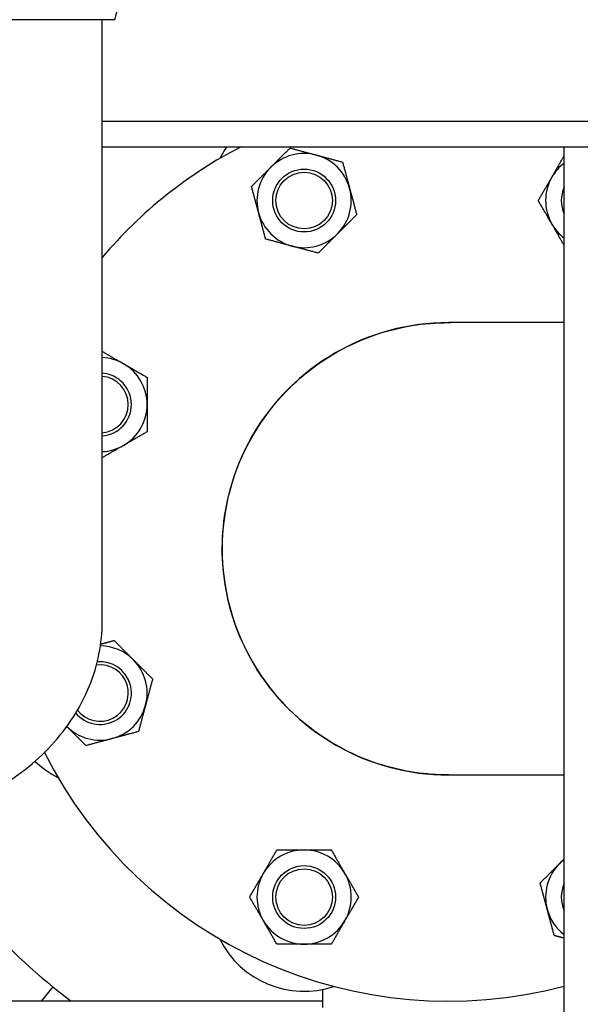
# Paper-space layout 'SHEET_1' of a CAD drawing. Header units: inches. Extents: x 4 to 540, y 12 to 340.
# Tile 8 of 116: x 60.39 to 65.96, y 124.42 to 134.22. Entities that reach past the tile are written whole.
import ezdxf

# ---------------------------------------------------------------- set-up
doc = ezdxf.new("R2010")
doc.units = ezdxf.units.IN
doc.header["$LTSCALE"] = 16
doc.header["$MEASUREMENT"] = 0
doc.layers.get('0').update_dxf_attribs({"lineweight": 25})
doc.layers.add('DIMEN', color=7, linetype='Continuous', lineweight=25)
doc.styles.get("Standard").update_dxf_attribs({"font": 'arial.ttf'})
doc.dimstyles.new('DEFAULT-ANSI$7', dxfattribs={"dimscale": 16, "dimtxt": 0.125, "dimasz": 0.125, "dimexe": 0.125, "dimexo": 0.0625, "dimgap": 0.031496, "dimtad": 0, "dimtih": 1, "dimtoh": 1, "dimrnd": 1e-08, "dimzin": 4, "dimdsep": 46, "dimtxsty": 'Standard', "dimblk": 'Filled-1', "dimcen": 0.09, "dimdle": 0.393701, "dimclrd": 256, "dimclre": 256, "dimclrt": 256, "dimadec": 0, "dimazin": 1, "dimtfac": 1.504, "dimtofl": 0, "dimtmove": 0, "dimatfit": 3, "dimldrblk": 'Filled-1', "dimfxl": 1, "dimtolj": 1, "dimtzin": 4, "dimlwd": 25, "dimlwe": 25, "dimarcsym": 0})

# ---------------------------------------------------------------- blocks, each defined once
blk = doc.blocks.new('Filled-1')
at = {"color": 0}
for p, q in [((0, 0), (-1, 0.25)), ((-1, 0.25), (-1, -0.25)), ((-1, 0), (0, 0)), ((-1, -0.25), (0, 0))]:
    blk.add_line(p, q, dxfattribs=at)
at = {"color": 0, "flags": 128}
blk.add_lwpolyline([(-1, -0.25), (0, 0), (-1, 0.25), (-1, -0.25)], dxfattribs=at)
at = {"color": 0}
blk.add_solid([(-1, -0.25), (0, 0), (-1, 0.25), (-1, -0.25)], dxfattribs=at)

psp = doc.layouts.new('SHEET_1')

# ---------------------------------------------------------------- linework, layer by layer
for p, q in [((61.3339, 134.215), (61.3612, 134.3171)), ((61.3339, 134.215), (59.9716, 134.215)), ((61.2107, 133.0676), (61.2107, 134.215)), ((71.5156, 133.201), (61.2107, 133.201)), ((61.2107, 131.1062), (61.2107, 133.0676)), ((61.2107, 132.951), (71.6024, 132.951)), ((65.8053, 115.3885), (65.8053, 132.951)), ((65.8053, 131.201), (64.6542, 131.201)), ((61.2107, 128.236), (61.2107, 131.1062)), ((64.6542, 126.701), (65.8053, 126.701)), ((60.7197, 124.5937), (60.6042, 124.451)), ((63.4027, 124.388), (63.4027, 124.5674)), ((63.4027, 124.451), (56.8409, 124.451))]:
    psp.add_line(p, q)
for centre, radius in [((63.2177, 132.4156), 0.3125), ((63.2177, 132.4156), 0.2813), ((63.2177, 125.4865), 0.3125), ((63.2177, 125.4865), 0.2813)]:
    psp.add_circle(centre, radius)
for centre, radius, start, end in [((64.6527, 128.951), 4.5, 117.26604, 139.89711), ((63.2177, 132.4156), 0.9375, 145.16964, 153.47463), ((63.2177, 132.4156), 0.4687, 75, 135), ((63.2177, 132.4156), 0.4687, 15, 75), ((63.2177, 132.4156), 0.4687, 135, 195), ((66.0878, 132.4156), 0.4688, 127.06429, 150), ((66.0878, 132.4156), 0.4687, 150, 210), ((63.2177, 132.4156), 0.4687, 315, 15), ((66.0878, 132.4156), 0.3125, 154.69781, 205.30219), ((63.2177, 132.4156), 0.4687, 195, 255), ((66.0878, 132.4156), 0.4688, 210, 232.93571), ((63.2177, 132.4156), 0.4687, 255, 315), ((64.6527, 128.951), 2.25, 89.98097, 270.01903), ((61.1882, 130.3861), 0.4687, 60, 87.24284), ((61.1882, 130.3861), 0.4687, 0, 60), ((61.1882, 130.3861), 0.3125, 274.13774, 85.86226), ((61.1882, 130.3861), 0.2813, 274.59843, 85.40157), ((61.1882, 130.3861), 0.4687, 300, 0), ((61.1882, 130.3861), 0.4688, 272.75716, 300), ((61.1882, 127.516), 0.4687, 45, 89.52894), ((61.1882, 127.516), 0.4687, 345, 45), ((61.1882, 127.516), 0.3125, 219.54964, 94.99865), ((61.1882, 127.516), 0.2813, 217.26262, 97.25383), ((61.1882, 127.516), 0.4687, 285, 345), ((61.1882, 127.516), 0.4687, 225.22803, 285), ((64.6527, 128.951), 4.5, 206.76748, 284.83999), ((61.1882, 127.516), 0.9375, 226.38469, 243.47463), ((64.6527, 129.451), 6.25, 210.94682, 233.1301), ((63.2177, 125.4865), 0.4687, 90, 150), ((63.2177, 125.4865), 0.4687, 30, 90), ((66.0878, 125.4865), 0.4687, 135, 195), ((66.0878, 125.4865), 0.4687, 127.06429, 135), ((63.2177, 125.4865), 0.4687, 150, 210), ((63.2177, 125.4865), 0.4687, 330, 30), ((66.0878, 125.4865), 0.3125, 154.69781, 205.30219), ((66.0878, 125.4865), 0.4687, 195, 232.93571), ((63.2177, 125.4865), 0.4687, 210, 270), ((63.2177, 125.4865), 0.4687, 270, 330), ((63.2177, 125.4865), 0.9375, 206.52537, 288.47463), ((66.0878, 125.4865), 0.9375, 251.52537, 252.46097)]:
    psp.add_arc(centre, radius, start, end)
for points, weights in [([(62.8862, 132.747), (62.975, 132.8359), (63.0776, 132.9384)], [1, 1.0930923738, 1.10906450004]), ([(63.0776, 132.9384), (63.2177, 132.9009), (63.339, 132.8684)], [1.10906450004, 1.0930923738, 1]), ([(63.339, 132.8684), (63.4603, 132.8359), (63.6004, 132.7983)], [1, 1.0930923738, 1.10906450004]), ([(65.6819, 132.65), (65.7398, 132.7503), (65.8053, 132.8637)], [1, 1.08527684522, 1.10583906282]), ([(62.6949, 132.5557), (62.7974, 132.6582), (62.8862, 132.747)], [1.10906450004, 1.0930923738, 1]), ([(63.6004, 132.7983), (63.6379, 132.6582), (63.6705, 132.5369)], [1.10906450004, 1.0930923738, 1]), ([(65.5465, 132.4156), (65.6191, 132.5412), (65.6819, 132.65)], [1.10906450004, 1.0930923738, 1]), ([(62.7649, 132.2943), (62.7324, 132.4156), (62.6949, 132.5557)], [1, 1.0930923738, 1.10906450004]), ([(63.6705, 132.5369), (63.703, 132.4156), (63.7405, 132.2755)], [1, 1.0930923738, 1.10906450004]), ([(65.6819, 132.1812), (65.6191, 132.29), (65.5465, 132.4156)], [1, 1.0930923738, 1.10906450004]), ([(62.8349, 132.0329), (62.7974, 132.1729), (62.7649, 132.2943)], [1.10906450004, 1.0930923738, 1]), ([(63.7405, 132.2755), (63.6379, 132.1729), (63.5491, 132.0841)], [1.10906450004, 1.0930923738, 1]), ([(65.8053, 131.9674), (65.7398, 132.0809), (65.6819, 132.1812)], [1.10583906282, 1.08527684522, 1]), ([(63.5491, 132.0841), (63.4603, 131.9953), (63.3578, 131.8928)], [1, 1.0930923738, 1.10906450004]), ([(63.0964, 131.9628), (62.975, 131.9953), (62.8349, 132.0329)], [1, 1.0930923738, 1.10906450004]), ([(63.3578, 131.8928), (63.2177, 131.9303), (63.0964, 131.9628)], [1.10906450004, 1.0930923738, 1]), ([(61.2107, 130.9143), (61.323, 130.8495), (61.4226, 130.7921)], [1.10547205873, 1.08452621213, 1]), ([(61.4226, 130.7921), (61.5313, 130.7292), (61.6569, 130.6567)], [1, 1.0930923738, 1.10906450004]), ([(61.6569, 130.6567), (61.6569, 130.5117), (61.6569, 130.3861)], [1.10906450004, 1.0930923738, 1]), ([(61.6569, 130.3861), (61.6569, 130.2605), (61.6569, 130.1155)], [1, 1.0930923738, 1.10906450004]), ([(61.6569, 130.1155), (61.5313, 130.043), (61.4226, 129.9802)], [1.10906450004, 1.0930923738, 1]), ([(61.4226, 129.9802), (61.323, 129.9227), (61.2107, 129.8579)], [1, 1.08452621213, 1.10547205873]), ([(61.1947, 128.003), (61.258, 128.02), (61.3283, 128.0388)], [1.07319751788, 1.10098875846, 1.10906450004]), ([(61.3283, 128.0388), (61.4308, 127.9362), (61.5196, 127.8474)], [1.10906450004, 1.0930923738, 1]), ([(61.5196, 127.8474), (61.6085, 127.7586), (61.711, 127.6561)], [1, 1.0930923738, 1.10906450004]), ([(61.711, 127.6561), (61.6735, 127.516), (61.641, 127.3947)], [1.10906450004, 1.0930923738, 1]), ([(61.641, 127.3947), (61.6085, 127.2733), (61.5709, 127.1332)], [1, 1.0930923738, 1.10906450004]), ([(61.0481, 126.9932), (60.9463, 127.095), (60.8581, 127.1832)], [1.10906450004, 1.09320099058, 1.00126256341]), ([(61.3095, 127.0632), (61.1882, 127.0307), (61.0481, 126.9932)], [1, 1.0930923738, 1.10906450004]), ([(61.5709, 127.1332), (61.4308, 127.0957), (61.3095, 127.0632)], [1.10906450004, 1.0930923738, 1]), ([(62.8117, 125.7209), (62.8745, 125.8296), (62.947, 125.9552)], [1, 1.0930923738, 1.10906450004]), ([(62.947, 125.9552), (63.0921, 125.9552), (63.2177, 125.9552)], [1.10906450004, 1.0930923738, 1]), ([(63.2177, 125.9552), (63.3433, 125.9552), (63.4883, 125.9552)], [1, 1.0930923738, 1.10906450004]), ([(63.4883, 125.9552), (63.5608, 125.8296), (63.6236, 125.7209)], [1.10906450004, 1.0930923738, 1]), ([(65.565, 125.6266), (65.6675, 125.7291), (65.7563, 125.8179)], [1.10906450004, 1.0930923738, 1]), ([(65.7563, 125.8179), (65.7807, 125.8423), (65.8053, 125.8669)], [1, 1.02389356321, 1.04270667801]), ([(62.6764, 125.4865), (62.7489, 125.6121), (62.8117, 125.7209)], [1.10906450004, 1.0930923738, 1]), ([(63.6236, 125.7209), (63.6864, 125.6121), (63.7589, 125.4865)], [1, 1.0930923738, 1.10906450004]), ([(65.635, 125.3652), (65.6025, 125.4865), (65.565, 125.6266)], [1, 1.0930923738, 1.10906450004]), ([(62.8117, 125.2521), (62.7489, 125.3609), (62.6764, 125.4865)], [1, 1.0930923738, 1.10906450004]), ([(63.7589, 125.4865), (63.6864, 125.3609), (63.6236, 125.2521)], [1.10906450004, 1.0930923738, 1]), ([(65.7051, 125.1038), (65.6675, 125.2438), (65.635, 125.3652)], [1.10906450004, 1.0930923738, 1]), ([(62.947, 125.0177), (62.8745, 125.1433), (62.8117, 125.2521)], [1.10906450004, 1.0930923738, 1]), ([(63.6236, 125.2521), (63.5608, 125.1433), (63.4883, 125.0177)], [1, 1.0930923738, 1.10906450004]), ([(65.8053, 125.0769), (65.7573, 125.0898), (65.7051, 125.1038)], [1.08614041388, 1.10305718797, 1.10906450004]), ([(63.2177, 125.0177), (63.0921, 125.0177), (62.947, 125.0177)], [1, 1.0930923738, 1.10906450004]), ([(63.4883, 125.0177), (63.3433, 125.0177), (63.2177, 125.0177)], [1.10906450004, 1.0930923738, 1])]:
    psp.add_rational_spline(points, weights, degree=2)
for points, knots in [([(64.6542, 126.701), (64.4298, 126.701), (64.2053, 126.7349), (63.7312, 126.8811), (63.4863, 127.0087), (63.0537, 127.3454), (62.8673, 127.5557), (62.5775, 128.0382), (62.4776, 128.3121), (62.3879, 128.8712), (62.3958, 129.1558), (62.5193, 129.7234), (62.643, 130.0044), (62.9858, 130.489), (63.2019, 130.6945), (63.7044, 131.0131), (63.9928, 131.1228), (64.4107, 131.1911), (64.5317, 131.201), (64.6526, 131.201)], [-16.484347, -16.484347, -16.484347, -16.484347, -14.91368, -14.91368, -13.012353, -13.012353, -11.078459, -11.078459, -9.074558, -9.074558, -7.116359, -7.116359, -5.01026, -5.01026, -2.962757, -2.962757, -0.846548, -0.846548, 0, 0, 0, 0]), ([(64.6542, 126.701), (64.4298, 126.701), (64.2053, 126.7349), (63.7312, 126.8811), (63.4863, 127.0087), (63.0537, 127.3454), (62.8673, 127.5557), (62.5775, 128.0382), (62.4776, 128.3121), (62.3879, 128.8712), (62.3958, 129.1558), (62.5193, 129.7234), (62.643, 130.0044), (62.9858, 130.489), (63.2019, 130.6945), (63.7044, 131.0131), (63.9928, 131.1228), (64.4107, 131.1911), (64.5317, 131.201), (64.6526, 131.201)], [-16.484347, -16.484347, -16.484347, -16.484347, -14.91366, -14.91366, -13.012335, -13.012335, -11.078445, -11.078445, -9.074546, -9.074546, -7.116349, -7.116349, -5.010254, -5.010254, -2.962753, -2.962753, -0.846547, -0.846547, 0, 0, 0, 0]), ([(58.6654, 126.1743), (58.9177, 126.1743), (59.17, 126.2044), (59.6554, 126.3237), (59.8885, 126.4129), (60.3162, 126.648), (60.5108, 126.794), (60.8405, 127.1373), (60.9754, 127.3352), (61.1549, 127.753), (61.2041, 127.9705), (61.2105, 128.2051), (61.2107, 128.2206), (61.2107, 128.236)], [4.712389, 4.712389, 4.712389, 4.712389, 5.026548, 5.026548, 5.340708, 5.340708, 5.654867, 5.654867, 5.969026, 5.969026, 6.262525, 6.262525, 6.283185, 6.283185, 6.283185, 6.283185])]:
    psp.add_open_spline(points, degree=3, knots=knots)
for points in [[(64.6526, 131.201), (64.6532, 131.201), (64.6537, 131.201), (64.6542, 131.201)], [(64.6526, 131.201), (64.6611, 131.201), (64.6696, 131.201), (64.678, 131.2009)]]:
    psp.add_open_spline(points, degree=3)

# ---------------------------------------------------------------- leaders
at = {"layer": 'DIMEN', "linetype": 'Continuous', "lineweight": 25, "annotation_type": 0, "has_hookline": 1, "hookline_direction": 1, "text_width": 18.0027}
psp.add_leader([(68.9214, 127.6989), (65.3538, 99.6847), (63.3538, 99.6847)], dimstyle='DEFAULT-ANSI$7', override={"dimtad": 0}, dxfattribs=at)

doc.saveas('drawing.dxf')
